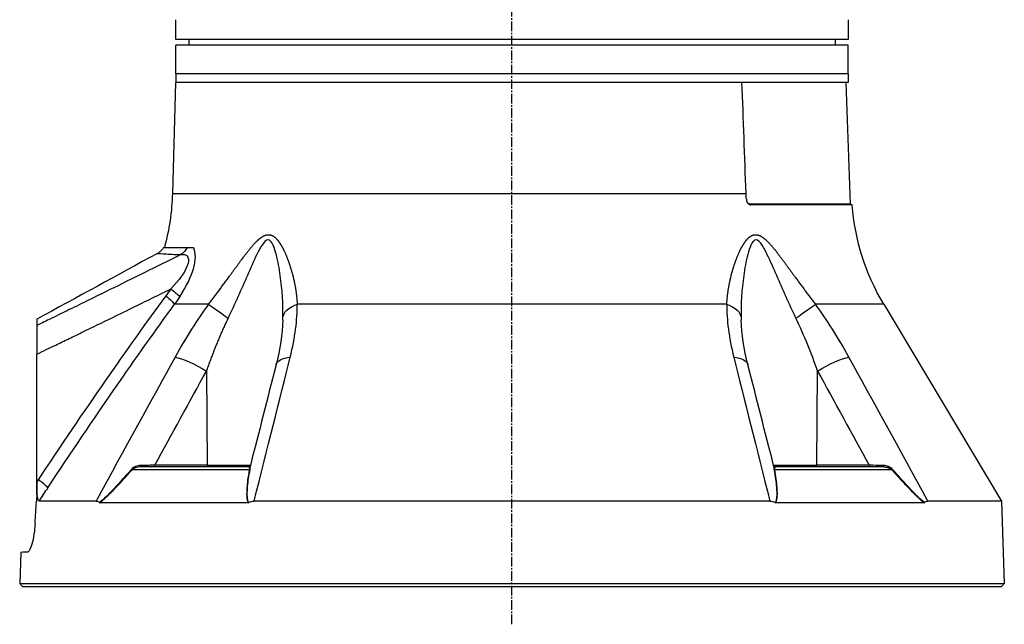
# Model space of a CAD drawing. Header units: millimetres. Extents: x 0 to 4378, y 0 to 2376.
# Tile 3 of 256: x 149 to 322, y 596 to 702. Entities that reach past the tile are written whole.
import ezdxf

# ---------------------------------------------------------------- set-up
doc = ezdxf.new("R2010")
doc.units = ezdxf.units.MM
doc.header["$LTSCALE"] = 0.2
doc.linetypes.add('CENTER2', pattern=[1.125, 0.75, -0.125, 0.125, -0.125])
doc.layers.add('02_Center Line', color=1, linetype='CENTER2')

# ---------------------------------------------------------------- blocks, each defined once
blk = doc.blocks.new('A$C51789057')
for p, q in [((-58.9978813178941, 99), (-58.9978813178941, 96)), ((58.99788131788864, 96), (58.99788131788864, 99)), ((-58.9978813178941, 96), (58.99788131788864, 96)), ((-56.69526961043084, 95.99999999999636), (-56.71272467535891, 94.99999999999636)), ((56.69526961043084, 96), (56.71272467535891, 95)), ((-59, 95), (59, 95)), ((-59, 89.99999999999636), (-59, 94.99999999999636)), ((59, 90), (59, 95)), ((-59, 90), (59, 90)), ((-59, 89.99999999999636), (-59, 88.5)), ((-59, 89.99999999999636), (59, 89.99999999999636)), ((59, 90), (59, 88.5)), ((-58.62222269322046, 88.49999999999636), (-59.36627882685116, 67.19302010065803)), ((-59, 88.5), (-40.36738951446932, 88.5)), ((-40.36738951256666, 88.5), (59.0916507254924, 88.5)), ((59.0916507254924, 88.5), (59.60191148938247, 69.01392758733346)), ((34.81907760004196, 69.01392758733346), (-41.08654323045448, 69.01392758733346)), ((59.60191148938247, 69.01392758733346), (34.81907760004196, 69.01392758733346)), ((-59.70549839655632, 67), (-41.89512942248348, 67)), ((-41.65980048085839, 67.19302010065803), (-59.36627882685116, 67.19302010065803)), ((57.02322137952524, 59.5), (55.92673911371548, 59.5)), ((61.15229047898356, 59.5), (57.02322137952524, 59.5)), ((-65.25560367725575, 49.53608112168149), (-85.9066057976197, 14.99258666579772)), ((-65.25560367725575, 49.53608112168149), (-53.26389373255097, 49.53608112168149)), ((-37.69948853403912, 49.53608112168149), (37.69948853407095, 49.53608112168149)), ((53.26389373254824, 49.53608112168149), (59.22319716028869, 49.53608112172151)), ((-58.5297007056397, 40.12261337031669), (-58.5296476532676, 40.12271548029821)), ((58.77755296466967, 40.18198255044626), (58.7774727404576, 40.18210167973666)), ((83.42887954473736, 18.35216030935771), (83.42893088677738, 40.77397349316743)), ((-53.48535664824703, 21.29312819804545), (-53.65089358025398, 37.81226609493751)), ((53.65089358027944, 37.81226609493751), (53.4853566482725, 21.29312819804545)), ((70.72883824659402, 33.28157056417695), (70.72883824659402, 33.27211003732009)), ((71.0288382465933, 32.84434505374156), (71.0288382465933, 32.83492523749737)), ((73.72883824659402, 28.88293441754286), (73.72883824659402, 28.87500121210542)), ((73.82883824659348, 28.73533918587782), (73.82883824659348, 28.72749287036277)), ((74.0288382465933, 28.43996850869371), (74.0288382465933, 28.43230250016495)), ((74.32644903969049, 28.0000000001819), (74.32145529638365, 28.0000000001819)), ((-65.21265226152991, 21), (-46.21265962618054, 21)), ((-62.6862678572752, 21.29214691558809), (-53.4853642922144, 21.29410963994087)), ((-45.90464387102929, 21.29214691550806), (-53.48534690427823, 21.29214691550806)), ((53.48534690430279, 21.29214691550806), (45.90464387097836, 21.29214691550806)), ((46.21265962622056, 21), (65.2126522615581, 21)), ((53.48536429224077, 21.29410963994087), (62.68626785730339, 21.29214691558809)), ((-66.68335319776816, 20.46418141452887), (-46.11543369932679, 20.46418141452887)), ((46.1154336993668, 20.46418141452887), (66.68335319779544, 20.46418141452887)), ((80.82883824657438, 18.26935042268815), (80.82883824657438, 18.26957498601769)), ((81.22883824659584, 17.66451155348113), (81.22883824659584, 17.66458568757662)), ((81.47883824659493, 17.32792990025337), (81.47883824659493, 17.32799389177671)), ((81.47883824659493, 17.28461005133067), (81.47883824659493, 17.28475604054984)), ((83.14998852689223, 18.76201752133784), (83.35489165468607, 18.45290484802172)), ((83.42887409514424, 16.09905492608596), (83.35961085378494, 18.30291883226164)), ((83.42887409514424, 16.09905492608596), (83.42887954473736, 18.35216030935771)), ((-71.22787999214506, 15.682548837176), (-71.22769782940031, 15.68289944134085)), ((82.99481480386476, 14.99650004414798), (81.73949372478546, 16.89132182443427)), ((83.42887463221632, 16.27118341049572), (83.46932631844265, 14.9841596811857)), ((-85.90660579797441, 14.99258666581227), (-86.41270871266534, 0.4996954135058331)), ((-85.9066057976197, 14.99258666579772), (-73.01517164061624, 14.99258666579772)), ((-72.35160561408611, 14.69478612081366), (-46.33548263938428, 14.69478612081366)), ((-45.2628946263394, 14.99258666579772), (45.26289462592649, 14.99258666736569)), ((46.33548263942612, 14.69478612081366), (72.35160561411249, 14.69478612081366)), ((73.01517167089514, 14.99258666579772), (82.99519300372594, 14.99258666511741)), ((83.47016230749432, 14.88228261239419), (83.46353557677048, 14.98373622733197)), ((86.221094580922, 5.986806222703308), (86.41270871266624, 0.4996954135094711)), ((86.41270871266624, 0.4996954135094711), (-86.41270871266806, 0.4996954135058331)), ((-86.41270871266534, 0.4996954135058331), (-85.93015846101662, -3.637978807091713e-12)), ((85.93015846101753, 0), (-85.93015846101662, -3.637978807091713e-12)), ((86.41270871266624, 0.4996954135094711), (85.93015846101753, 0))]:
    blk.add_line(p, q)
for centre, radius, start, end in [((99.5882044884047, 70.06100551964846), 40.00000000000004, 181.4999999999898, 195.3090343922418), ((-99.58820448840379, 70.06100551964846), 40.00000000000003, 329.1279166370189, 355.6111418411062), ((-59.56615699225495, 67.20000000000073), 0.2000000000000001, 270.0000000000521, 357.999999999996), ((-52.23737825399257, 55.72122140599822), 5.000000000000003, 18.74316511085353, 18.76762133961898)]:
    blk.add_arc(centre, radius, start, end)
for centre, major_axis, ratio, start_param, end_param in [((-68.36710382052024, 70.05092552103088), (1.432827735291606, 40.01783420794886), 0.6817646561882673, 4.684882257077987, 4.710885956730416), ((-41.80006334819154, 67.20000000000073), (-6.669469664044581e-15, -0.2000000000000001), 0.7017418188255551, 0.5217441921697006, 1.535889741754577), ((-45.36529501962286, 55.72122140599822), (-7.408136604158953e-14, 5.000000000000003), 0.8684450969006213, 6.13840516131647, 6.138502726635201), ((59.52340639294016, 60.85018029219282), (-0.03806951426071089, 2.999758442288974), 0.9340632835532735, 2.025780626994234, 2.597153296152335), ((60.68663713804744, 52.30560269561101), (-2.480235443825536, -1.687729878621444), 0.1308235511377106, 4.948035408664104, 5.895303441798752), ((98.75264978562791, 66.20846790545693), (45.75208855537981, -9.383181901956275), 0.7959866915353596, 3.813983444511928, 3.853066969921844), ((61.56010725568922, 51.07545045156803), (-2.411352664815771, -1.784762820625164), 0.1400622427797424, 4.942659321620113, 5.910605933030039), ((-49.76096085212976, 46.97046557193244), (-4.053536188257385, 2.927258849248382), 0.01176237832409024, 4.740823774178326, 5.76431397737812), ((-35.22015836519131, 46.97046557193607), (-4.999473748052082, 0.07254131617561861), 0.5854112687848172, 5.239754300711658, 6.263244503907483), ((35.22015836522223, 46.97046557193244), (4.999473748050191, 0.07254131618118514), 0.5854112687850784, 0.01994080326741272, 1.043431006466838), ((49.76096085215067, 46.97046557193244), (4.053536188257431, 2.927258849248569), 0.01176237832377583, 0.5188713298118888, 1.542361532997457), ((58.24738666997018, 106.6960910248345), (169.1336206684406, -92.68933907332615), 0.2220571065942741, 4.975886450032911, 4.981824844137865), ((-55.563654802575, 37.68138112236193), (-4.385304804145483, 2.401897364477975), 0.2184332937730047, 4.383547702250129, 5.77849216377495), ((-36.56814741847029, 37.68138112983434), (-4.844711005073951, 1.236440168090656), 0.4687791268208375, 5.336155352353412, 6.283200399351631), ((36.56814741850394, 37.68138112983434), (4.844711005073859, 1.236440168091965), 0.4687791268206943, 6.283170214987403, 7.230215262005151), ((55.56365506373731, 37.68138154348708), (-4.385303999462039, -2.401896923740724), 0.218433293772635, 3.646285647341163, 5.04123041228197), ((-36.56814741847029, 37.68138112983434), (-4.844711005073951, 1.236440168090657), 0.4687791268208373, 1.509217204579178e-05, 0.000886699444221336), ((36.56814741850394, 37.68138112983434), (4.844711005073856, 1.236440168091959), 0.4687791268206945, 6.282298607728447, 6.283170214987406), ((-67.61278340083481, 21.52021608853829), (14.7072059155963, 0.2925131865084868), 0.02351572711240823, 4.875773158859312, 5.053497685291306), ((-65.2126522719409, 21.29999306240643), (-3.072389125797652e-11, -0.2999930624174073), 0.003767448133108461, 4.959708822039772, 6.283176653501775), ((-62.57150254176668, 21.30000000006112), (4.281219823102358e-12, -0.3000000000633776), 0.3826834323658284, 4.738570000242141, 6.283185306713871), ((-53.37058112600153, 21.29999999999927), (3.357299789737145e-16, -0.3000000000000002), 0.3826834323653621, 4.735296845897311, 6.283185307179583), ((-46.21265962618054, 21.29999999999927), (-0.07344946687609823, -0.2908695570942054), 0.9999937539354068, 0.2473443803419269, 1.570796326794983), ((46.21265962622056, 21.29999999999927), (-1.756372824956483e-14, -0.2999999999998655), 0.999992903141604, 4.959733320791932, 6.283185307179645), ((53.3705811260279, 21.29999999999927), (1.01237377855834e-16, -0.3000000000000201), 0.3826834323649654, 0, 1.547888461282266), ((62.57150254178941, 21.30000000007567), (2.391165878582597e-13, -0.3000000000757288), 0.3826834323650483, 0, 1.544615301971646), ((65.21265227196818, 21.29999306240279), (3.08883057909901e-11, -0.2999930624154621), 0.003767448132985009, 8.65367947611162e-06, 1.323476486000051), ((-66.87237018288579, 20.65701769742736), (-0.2236197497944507, 0.1999855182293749), 0.1344646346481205, 1.94872923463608, 2.686312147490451), ((-46.24614998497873, 20.65701769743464), (0.2951491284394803, -0.05373073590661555), 0.6605644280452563, 5.287347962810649, 6.024930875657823), ((46.24614998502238, 20.65701769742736), (-0.295149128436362, -0.0537307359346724), 0.6605644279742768, 0.2582544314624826, 0.9958373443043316), ((66.87237018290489, 20.65701769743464), (-0.2236197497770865, -0.1999855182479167), 0.1344646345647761, 0.4552805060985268, 1.192863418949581), ((70.32023226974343, 35.69275240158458), (166.0234753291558, -250.6170606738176), 0.002880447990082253, 4.783917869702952, 4.785571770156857), ((80.91902415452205, 25.69485954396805), (-1.77405486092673, 11.65337647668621), 0.1452992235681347, 4.003320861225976, 4.019878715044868), ((84.22234143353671, 18.43069115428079), (2.500948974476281, 1.656880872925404), 0.1278304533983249, 1.807960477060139, 1.837343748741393), ((-1075.350872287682, -700.4975617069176), (1234.455022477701, -656.3476469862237), 0.9653511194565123, 1.057223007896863, 1.058864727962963), ((1.662825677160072, -89.56889201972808), (11.91721721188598, -378.2196698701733), 0.2321113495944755, 1.843580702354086, 1.843591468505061), ((4.550487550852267, 149.4239640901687), (-79.84917252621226, 134.1595571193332), 0.1101017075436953, 3.086416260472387, 3.086718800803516)]:
    blk.add_ellipse(centre, major_axis=major_axis, ratio=ratio, start_param=start_param, end_param=end_param)
for points, knots in [([(-58.99999999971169, 99.49999999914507), (-58.9999998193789, 99.49999947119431), (-58.99991584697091, 99.49031855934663), (-58.99976788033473, 99.47181557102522), (-58.99961975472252, 99.45329270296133), (-58.99940458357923, 99.42539766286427), (-58.9991732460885, 99.39044042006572), (-58.99894190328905, 99.35548237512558), (-58.99868984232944, 99.31249762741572), (-58.99847666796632, 99.26504554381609), (-58.99826349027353, 99.21759271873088), (-58.99808500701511, 99.1643679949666), (-58.99798309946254, 99.1095893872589), (-58.99791660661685, 99.07384733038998), (-58.9978813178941, 99.03681389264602), (-58.9978813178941, 99)], [0.5001154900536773, 0.5001154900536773, 0.5001154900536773, 0.5001154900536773, 0.607467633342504, 0.607467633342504, 0.607467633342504, 0.714935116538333, 0.714935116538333, 0.714935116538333, 0.82240506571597, 0.82240506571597, 0.82240506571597, 0.929876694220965, 0.929876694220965, 0.929876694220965, 1, 1, 1, 1]), ([(58.99788131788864, 99), (58.99788131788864, 99.05596077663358), (58.99796531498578, 99.11269328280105), (58.99811344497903, 99.1654994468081), (58.9982615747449, 99.21830553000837), (58.99847675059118, 99.2686417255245), (58.99870808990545, 99.31234000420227), (58.99893943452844, 99.35603928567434), (58.9991914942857, 99.39430562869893), (58.99940466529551, 99.42397035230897), (58.9996178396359, 99.45363553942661), (58.999796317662, 99.47553683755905), (58.99989822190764, 99.48784235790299), (58.99996471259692, 99.49587148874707), (58.99999999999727, 99.49998670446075), (58.99999999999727, 99.49999996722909), (58.99999999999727, 99.49999998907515), (58.99999999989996, 99.4999999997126), (58.99999999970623, 99.49999999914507)], [0, 0, 0, 0, 0.107467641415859, 0.107467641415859, 0.107467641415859, 0.21493511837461, 0.21493511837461, 0.21493511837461, 0.322405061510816, 0.322405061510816, 0.322405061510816, 0.42987668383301, 0.42987668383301, 0.42987668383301, 0.499999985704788, 0.499999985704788, 0.499999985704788, 0.5001154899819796, 0.5001154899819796, 0.5001154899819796, 0.5001154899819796]), ([(-41.1340869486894, 67.9738230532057), (-41.14108397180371, 67.84570285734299), (-41.16627396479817, 67.71937261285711), (-41.25129990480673, 67.48054995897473), (-41.31130787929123, 67.37094407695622), (-41.45029585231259, 67.19650139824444), (-41.52575273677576, 67.12976628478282), (-41.67208069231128, 67.04409183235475), (-41.74017987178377, 67.01882177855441), (-41.83773655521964, 67.00241758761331), (-41.86651419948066, 66.99999988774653), (-41.89512942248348, 67)], [0.03964738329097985, 0.03964738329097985, 0.03964738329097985, 0.03964738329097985, 0.0781729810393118, 0.0781729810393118, 0.1178623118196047, 0.1178623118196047, 0.1537190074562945, 0.1537190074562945, 0.1825701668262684, 0.1825701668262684, 0.1946468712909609, 0.1946468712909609, 0.1946468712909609, 0.1946468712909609]), ([(-49.84178917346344, 47.10135030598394), (-48.65721498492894, 49.57898896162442), (-47.54835883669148, 52.0938693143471), (-45.91695283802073, 55.82628754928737), (-45.38127296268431, 57.06824092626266), (-44.52221485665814, 58.83909390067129), (-44.22443260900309, 59.42105135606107), (-43.57640142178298, 60.41320603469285), (-43.20618609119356, 60.84085682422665), (-42.46854294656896, 60.85548204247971), (-42.16849955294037, 60.43496582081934), (-41.71086886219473, 59.4585723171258), (-41.53420056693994, 58.88973995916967), (-41.06570662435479, 57.11547964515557), (-40.8474510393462, 55.86755224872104), (-40.3277827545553, 52.11809018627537), (-40.17193211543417, 49.58603525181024), (-40.21779140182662, 47.10135030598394)], [0, 0, 0, 0, 0.250000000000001, 0.250000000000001, 0.375000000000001, 0.375000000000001, 0.437500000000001, 0.437500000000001, 0.500000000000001, 0.500000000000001, 0.562500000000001, 0.562500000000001, 0.625, 0.625, 0.750000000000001, 0.750000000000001, 1, 1, 1, 1]), ([(40.21779140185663, 47.10135030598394), (40.17206216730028, 49.57898896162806), (40.3264571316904, 52.0938693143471), (40.84073780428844, 55.82628754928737), (41.05679069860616, 57.06824092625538), (41.51915879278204, 58.83909390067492), (41.69741498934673, 59.42105135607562), (42.15441046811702, 60.41320603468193), (42.45009118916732, 60.84085682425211), (43.18516658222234, 60.8554820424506), (43.55839742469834, 60.43496582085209), (44.20349555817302, 59.45857231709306), (44.49641645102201, 58.88973995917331), (45.36066876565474, 57.11547964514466), (45.89887805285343, 55.8675522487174), (47.53784725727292, 52.11809018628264), (48.65384611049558, 49.5860352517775), (49.841789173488, 47.10135030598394)], [0, 0, 0, 0, 0.25, 0.25, 0.375, 0.375, 0.4375, 0.4375, 0.5, 0.5, 0.5625, 0.5625, 0.624999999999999, 0.624999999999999, 0.749999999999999, 0.749999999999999, 1, 1, 1, 1]), ([(58.30714185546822, 50.86597543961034), (57.07439033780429, 52.73440923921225), (56.31627285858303, 54.38834393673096), (55.82079698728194, 56.09867738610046), (55.74432623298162, 56.42313836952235), (55.6331870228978, 57.03551572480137), (55.58110359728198, 57.48206296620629), (55.565886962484, 58.54331409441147), (55.69901037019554, 59.13820033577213), (55.90242491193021, 59.50038542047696)], [0, 0, 0, 0, 0.500000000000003, 0.500000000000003, 0.625000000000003, 0.625000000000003, 0.750000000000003, 0.750000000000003, 1, 1, 1, 1]), ([(61.15229042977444, 59.5), (61.32521765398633, 59.22589756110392), (61.54596140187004, 58.97703117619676), (61.93705535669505, 58.65918180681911), (62.08749084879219, 58.55793559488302), (62.24514397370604, 58.47133172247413)], [0, 0, 0, 0, 0.09722787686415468, 0.09722787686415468, 0.1511906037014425, 0.1511906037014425, 0.1511906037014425, 0.1511906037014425]), ([(58.10472569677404, 58.26571478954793), (57.9798192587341, 58.2901091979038), (57.86517972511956, 58.3018376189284), (57.65820162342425, 58.30491157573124), (57.59058088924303, 58.301332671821), (57.27600137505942, 58.23689834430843), (57.12659246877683, 58.15575161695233), (56.84951246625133, 57.80342198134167), (56.78167470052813, 57.5538421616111), (56.79417299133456, 57.09152009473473), (56.81742807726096, 56.92277821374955), (56.88223459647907, 56.650425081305), (56.90882508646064, 56.55643208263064), (56.97220394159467, 56.36244968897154), (57.02567830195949, 56.2216211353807), (57.45597740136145, 55.16844764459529), (58.3822974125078, 53.8174557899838), (59.8928800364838, 52.22707185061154)], [0, 0, 0, 0, 0.0624999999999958, 0.0624999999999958, 0.124999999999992, 0.124999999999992, 0.249999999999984, 0.249999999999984, 0.374999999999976, 0.374999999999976, 0.437499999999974, 0.437499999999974, 0.468749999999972, 0.468749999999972, 0.499999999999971, 0.499999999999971, 1, 1, 1, 1]), ([(58.10472569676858, 58.26571478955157), (62.40498413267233, 56.13283995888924), (66.59834659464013, 54.06057669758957), (70.68311162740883, 52.05000818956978), (73.06236855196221, 50.87891046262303), (75.40478489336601, 49.7287435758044), (77.71001831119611, 48.59971959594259), (78.73617733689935, 48.09714222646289), (79.75496819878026, 47.59875376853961), (80.76636126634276, 47.10457249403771), (80.91984649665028, 47.029577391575), (81.07317028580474, 46.95462506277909), (81.2263419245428, 46.87963488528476), (81.62809018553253, 46.68294590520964), (82.02851364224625, 46.48820591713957), (82.42782516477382, 46.29331563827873)], [0, 0, 0, 0, 0.5039546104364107, 0.5039546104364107, 0.5039546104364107, 0.7974935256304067, 0.7974935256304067, 0.7974935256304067, 0.9281603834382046, 0.9281603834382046, 0.9281603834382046, 0.9479898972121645, 0.9479898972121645, 0.9479898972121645, 1, 1, 1, 1]), ([(62.24514397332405, 58.47133172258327), (62.24426314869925, 58.47181501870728), (61.89677616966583, 58.4485269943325), (61.21213423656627, 58.40880540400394), (60.87763127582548, 58.38939819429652), (60.46421544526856, 58.36499954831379), (59.96754446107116, 58.3376681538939), (59.95625959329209, 58.33704715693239), (59.94492971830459, 58.33642466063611), (59.93355498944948, 58.33580074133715), (59.55226635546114, 58.31488654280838), (59.11543962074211, 58.28765212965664), (58.62933873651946, 58.27683426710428)], [0.5000316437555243, 0.5000316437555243, 0.5000316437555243, 0.5000316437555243, 0.7671377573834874, 0.7671377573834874, 0.7671377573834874, 0.8976406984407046, 0.8976406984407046, 0.8976406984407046, 0.9006058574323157, 0.9006058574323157, 0.9006058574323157, 1, 1, 1, 1]), ([(83.42889715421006, 40.77397225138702), (82.3116441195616, 41.3124574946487), (81.19410259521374, 41.85027716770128), (80.07700785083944, 42.38911604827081), (79.69816109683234, 42.57185557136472), (79.31936022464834, 42.75469749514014), (78.94060555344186, 42.93764105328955), (78.14692762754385, 43.32099807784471), (77.35344438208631, 43.70479092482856), (76.5601456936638, 44.08899539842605), (75.95572867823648, 44.38172211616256), (75.35141879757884, 44.67468778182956), (74.74721249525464, 44.96788342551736), (73.00848410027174, 45.81161443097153), (71.27060736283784, 46.65724520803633), (69.53349871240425, 47.504573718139), (68.87620061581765, 47.82519120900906), (68.219011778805, 48.1460505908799), (67.56192893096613, 48.46714410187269), (65.16827737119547, 49.63683828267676), (62.77602172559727, 50.80962300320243), (60.38498407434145, 51.9850799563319), (60.2209514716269, 52.06571995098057), (60.05692451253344, 52.14637260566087), (59.89294017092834, 52.2270422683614)], [0, 0, 0, 0, 0.1421652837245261, 0.1421652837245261, 0.1421652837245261, 0.190378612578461, 0.190378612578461, 0.190378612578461, 0.2914093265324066, 0.2914093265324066, 0.2914093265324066, 0.368384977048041, 0.368384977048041, 0.368384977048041, 0.5898983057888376, 0.5898983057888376, 0.5898983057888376, 0.673715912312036, 0.673715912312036, 0.673715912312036, 0.979050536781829, 0.979050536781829, 0.979050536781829, 0.9999974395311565, 0.9999974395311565, 0.9999974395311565, 0.9999974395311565]), ([(83.42889948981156, 46.90031270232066), (83.42889951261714, 46.90031268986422), (83.42889953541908, 46.90031165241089), (83.42889955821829, 46.9003095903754), (83.4289026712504, 46.90002804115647), (83.42890574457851, 46.88063340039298), (83.42890877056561, 46.84328919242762), (83.42891181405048, 46.80572905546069), (83.42891480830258, 46.75001255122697), (83.4289177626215, 46.67749663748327), (83.42891779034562, 46.67681612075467), (83.42891781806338, 46.67613412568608), (83.42891784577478, 46.67545065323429), (83.42892076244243, 46.60351259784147), (83.42892361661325, 46.5063667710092), (83.42892648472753, 46.41498937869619), (83.42892654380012, 46.41310733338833), (83.4289266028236, 46.41122817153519), (83.42892666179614, 46.40935213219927), (83.42892949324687, 46.31927699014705), (83.42893228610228, 46.20948323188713), (83.42893436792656, 45.82102949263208)], [0.4990871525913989, 0.4990871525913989, 0.4990871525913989, 0.4990871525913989, 0.5, 0.5, 0.5, 0.6246396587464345, 0.6246396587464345, 0.6246396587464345, 0.75, 0.75, 0.75, 0.7511764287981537, 0.7511764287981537, 0.7511764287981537, 0.875, 0.875, 0.875, 0.877550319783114, 0.877550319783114, 0.877550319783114, 1, 1, 1, 1]), ([(83.42893436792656, 45.82102949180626), (83.4289352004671, 45.66559109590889), (83.42893575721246, 45.41733119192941), (83.42893631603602, 44.77031784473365), (83.42893629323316, 44.36192014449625), (83.42893560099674, 43.44018444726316), (83.42893495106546, 42.93084888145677), (83.42893322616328, 41.87742706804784), (83.4289321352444, 41.32297162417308), (83.42889715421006, 40.77397225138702)], [-0.6621411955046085, -0.6621411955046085, -0.6621411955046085, -0.6621411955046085, -0.500004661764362, -0.500004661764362, -0.330185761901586, -0.330185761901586, -0.1648010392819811, -0.1648010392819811, -7.303728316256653e-06, -7.303728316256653e-06, -7.303728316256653e-06, -7.303728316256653e-06]), ([(-66.81484775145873, 20.55527606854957), (-66.63378892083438, 20.76284622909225), (-66.35142247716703, 20.944578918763), (-66.07823244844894, 21.05230878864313), (-65.80504241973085, 21.16003865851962), (-65.51595243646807, 21.21936784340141), (-65.21374811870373, 21.22655100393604)], [0, 0, 0, 0, 0.5, 0.5, 0.5, 1, 1, 1, 1]), ([(-65.21265228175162, 21), (-65.22473189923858, 21), (-65.47494140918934, 20.99241500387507), (-65.63921300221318, 20.96549974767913), (-65.72134879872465, 20.95204211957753), (-65.7935190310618, 20.93614381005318), (-65.8559054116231, 20.92010515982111), (-65.91829179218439, 20.90406650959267), (-65.93967929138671, 20.89842185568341), (-66.01414535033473, 20.87331246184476), (-66.31200958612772, 20.7728748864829), (-66.53498361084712, 20.62295855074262), (-66.68335319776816, 20.46418141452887)], [0, 0, 0, 0, 0.250000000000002, 0.250000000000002, 0.250000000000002, 0.375000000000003, 0.375000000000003, 0.375000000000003, 0.500000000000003, 0.500000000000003, 0.500000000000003, 1, 1, 1, 1]), ([(-45.92195585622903, 21.22607290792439), (-45.92438150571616, 21.21761513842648), (-45.91611459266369, 21.17332114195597), (-45.91727051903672, 21.0534966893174), (-45.91845029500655, 20.93119996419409), (-45.93094864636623, 20.76373177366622), (-45.96985338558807, 20.55527606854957)], [0.01010768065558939, 0.01010768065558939, 0.01010768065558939, 0.01010768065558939, 0.5, 0.5, 0.5, 1, 1, 1, 1]), ([(45.96985338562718, 20.55527606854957), (45.93111392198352, 20.76284622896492), (45.9185848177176, 20.94457891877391), (45.91747518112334, 21.05230878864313), (45.91638779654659, 21.15787830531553), (45.92441206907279, 21.21696887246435), (45.92195599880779, 21.22605598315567)], [0, 0, 0, 0, 0.5, 0.5, 0.5, 0.9899732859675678, 0.9899732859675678, 0.9899732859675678, 0.9899732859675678]), ([(46.21265962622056, 21), (46.21163934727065, 21), (46.18730065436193, 20.99241500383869), (46.16970848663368, 20.96549974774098), (46.16091240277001, 20.95204211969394), (46.15302286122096, 20.93614381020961), (46.14626920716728, 20.92010515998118), (46.13951555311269, 20.9040665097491), (46.13688644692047, 20.89842185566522), (46.12978470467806, 20.87331246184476), (46.10137773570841, 20.77287488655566), (46.09574509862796, 20.62295855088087), (46.1154336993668, 20.46418141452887)], [0, 0, 0, 0, 0.250000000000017, 0.250000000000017, 0.250000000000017, 0.375000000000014, 0.375000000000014, 0.375000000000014, 0.500000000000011, 0.500000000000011, 0.500000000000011, 1, 1, 1, 1]), ([(62.68626823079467, 21.29214691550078), (62.80536151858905, 21.28878362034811), (62.96461826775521, 21.28388317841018), (63.37402608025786, 21.27254198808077), (63.65932846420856, 21.26535034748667), (64.45847859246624, 21.24449980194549), (64.89771297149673, 21.234067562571), (65.21374811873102, 21.22655100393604)], [0, 0, 0, 0, 0.249999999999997, 0.249999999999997, 0.499999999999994, 0.499999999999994, 0.9999999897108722, 0.9999999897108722, 0.9999999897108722, 0.9999999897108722]), ([(65.21374811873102, 21.22655100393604), (65.51414538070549, 21.21941077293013), (65.76293809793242, 21.17579341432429), (66.07475576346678, 21.05349668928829), (66.38657342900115, 20.93119996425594), (66.63301649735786, 20.76373177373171), (66.81484775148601, 20.55527606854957)], [0, 0, 0, 0, 0.5, 0.5, 0.5, 1, 1, 1, 1]), ([(-72.4016308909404, 14.71445221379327), (-72.01836204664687, 15.03389732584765), (-71.60293179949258, 15.40661875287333), (-71.16329392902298, 15.83592443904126), (-71.08729400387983, 15.91013824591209), (-71.01682416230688, 15.98002058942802), (-70.94867005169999, 16.04830002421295), (-70.81969812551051, 16.17750910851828), (-70.69904108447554, 16.30134020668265), (-70.56551632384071, 16.43965089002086), (-70.36143154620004, 16.65105067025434), (-70.13817698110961, 16.88647978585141), (-69.8943623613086, 17.14458550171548), (-69.77535472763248, 17.27056872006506), (-69.65592218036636, 17.39791812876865), (-69.53599284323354, 17.52655594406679), (-68.67311041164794, 18.45209521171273), (-67.77910578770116, 19.44982364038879), (-66.81484775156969, 20.55527606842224)], [2.455419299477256e-10, 2.455419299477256e-10, 2.455419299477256e-10, 2.455419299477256e-10, 0.250000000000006, 0.250000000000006, 0.250000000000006, 0.2932173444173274, 0.2932173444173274, 0.2932173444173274, 0.375000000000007, 0.375000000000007, 0.375000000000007, 0.500000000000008, 0.500000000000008, 0.500000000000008, 0.5610133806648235, 0.5610133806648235, 0.5610133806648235, 1, 1, 1, 1]), ([(-66.68335319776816, 20.46418141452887), (-67.25591777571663, 19.8235379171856), (-67.80581052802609, 19.21942974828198), (-68.33247828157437, 18.65178307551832), (-68.59581215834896, 18.36795973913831), (-68.85334139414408, 18.09325347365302), (-69.1050165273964, 17.82767519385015), (-69.22345620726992, 17.70269261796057), (-69.34060974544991, 17.57972238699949), (-69.4564437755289, 17.45879453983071), (-69.46367891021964, 17.45124123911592), (-69.47090926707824, 17.44369553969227), (-69.47813482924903, 17.43615748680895), (-69.60104116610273, 17.30793570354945), (-69.70052108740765, 17.20463024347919), (-69.84244160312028, 17.05834657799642), (-70.2484221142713, 16.63988475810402), (-70.59336583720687, 16.29377238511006), (-70.90168544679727, 15.99477392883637), (-71.0244887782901, 15.87568320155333), (-71.14146344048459, 15.76369029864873), (-71.25437717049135, 15.65758140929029), (-71.45257903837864, 15.47132434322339), (-71.60226722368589, 15.33400736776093), (-71.78100459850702, 15.17646201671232), (-71.95974175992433, 15.0189168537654), (-72.14996215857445, 14.85835618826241), (-72.3516062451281, 14.69478796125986)], [0, 0, 0, 0, 0.250000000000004, 0.250000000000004, 0.250000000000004, 0.375000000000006, 0.375000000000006, 0.375000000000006, 0.433825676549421, 0.433825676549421, 0.433825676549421, 0.437500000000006, 0.437500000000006, 0.437500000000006, 0.500000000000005, 0.500000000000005, 0.500000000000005, 0.6787886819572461, 0.6787886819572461, 0.6787886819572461, 0.750000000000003, 0.750000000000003, 0.750000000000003, 0.875000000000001, 0.875000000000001, 0.875000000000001, 0.9999998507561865, 0.9999998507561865, 0.9999998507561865, 0.9999998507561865]), ([(-46.33548351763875, 14.6947879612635), (-46.39818717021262, 14.86461316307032), (-46.44851298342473, 15.0475766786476), (-46.48647937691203, 15.2437273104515), (-46.50546259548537, 15.34180273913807), (-46.52135777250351, 15.44317851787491), (-46.53415588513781, 15.54783719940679), (-46.54695399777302, 15.6524958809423), (-46.55815844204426, 15.78809136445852), (-46.56314900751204, 15.87163857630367), (-46.56550545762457, 15.91108798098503), (-46.56749180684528, 15.95194654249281), (-46.56916012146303, 15.99418742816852), (-46.57455822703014, 16.13086474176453), (-46.57575348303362, 16.28249907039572), (-46.57320040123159, 16.44884986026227), (-46.5698582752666, 16.66661228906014), (-46.55804344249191, 16.93654668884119), (-46.54250702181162, 17.17831982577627), (-46.53657085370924, 17.27069670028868), (-46.52986018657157, 17.36425685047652), (-46.52244991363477, 17.45893192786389), (-46.45228211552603, 18.35540926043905), (-46.31780640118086, 19.35759727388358), (-46.11543369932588, 20.46418141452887)], [1.437453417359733e-07, 1.437453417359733e-07, 1.437453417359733e-07, 1.437453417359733e-07, 0.125000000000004, 0.125000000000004, 0.125000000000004, 0.187500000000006, 0.187500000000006, 0.187500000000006, 0.250000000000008, 0.250000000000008, 0.250000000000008, 0.2795113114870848, 0.2795113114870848, 0.2795113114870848, 0.375000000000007, 0.375000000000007, 0.375000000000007, 0.500000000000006, 0.500000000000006, 0.500000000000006, 0.5477601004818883, 0.5477601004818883, 0.5477601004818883, 1, 1, 1, 1]), ([(-45.96985338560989, 20.55527606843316), (-46.08765805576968, 19.92406837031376), (-46.18629090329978, 19.32734993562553), (-46.26268082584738, 18.76592820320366), (-46.30087578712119, 18.48521733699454), (-46.33356372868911, 18.21335015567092), (-46.36072793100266, 17.95041353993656), (-46.37469360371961, 17.81523244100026), (-46.38832177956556, 17.67101114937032), (-46.40049637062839, 17.5279056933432), (-46.41200220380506, 17.39266110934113), (-46.42219660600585, 17.25830200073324), (-46.43063434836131, 17.13345874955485), (-46.45903700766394, 16.71321833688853), (-46.47170293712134, 16.38398541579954), (-46.46364276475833, 16.04769096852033), (-46.46184665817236, 15.97275204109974), (-46.45913408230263, 15.89734368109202), (-46.45494239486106, 15.82054907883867), (-46.43194045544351, 15.39913769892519), (-46.36621040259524, 15.03153837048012), (-46.25602205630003, 14.7144638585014)], [0, 0, 0, 0, 0.249999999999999, 0.249999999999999, 0.249999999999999, 0.374999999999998, 0.374999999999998, 0.374999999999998, 0.4392650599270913, 0.4392650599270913, 0.4392650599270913, 0.499999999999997, 0.499999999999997, 0.499999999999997, 0.7044425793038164, 0.7044425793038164, 0.7044425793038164, 0.749999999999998, 0.749999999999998, 0.749999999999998, 0.9999969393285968, 0.9999969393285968, 0.9999969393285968, 0.9999969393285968]), ([(46.25602205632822, 14.71446385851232), (46.3670328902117, 15.03390638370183), (46.43287052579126, 15.40662396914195), (46.45518820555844, 15.83592443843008), (46.45904629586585, 15.91013824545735), (46.46135443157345, 15.98002058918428), (46.4628575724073, 16.04830002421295), (46.46570205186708, 16.17750910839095), (46.46510322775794, 16.30134020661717), (46.46227062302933, 16.43965088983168), (46.4579411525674, 16.65105067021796), (46.44734051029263, 16.88647978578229), (46.43063487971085, 17.14458550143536), (46.42248074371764, 17.27056871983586), (46.41280494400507, 17.39791812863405), (46.40183668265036, 17.52655594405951), (46.32292087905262, 18.45209521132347), (46.17616813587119, 19.44982364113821), (45.96985338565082, 20.55527606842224)], [3.037985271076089e-06, 3.037985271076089e-06, 3.037985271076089e-06, 3.037985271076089e-06, 0.249999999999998, 0.249999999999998, 0.249999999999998, 0.2932173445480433, 0.2932173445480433, 0.2932173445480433, 0.374999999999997, 0.374999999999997, 0.374999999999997, 0.499999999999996, 0.499999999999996, 0.499999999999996, 0.5610133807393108, 0.5610133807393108, 0.5610133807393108, 1, 1, 1, 1]), ([(46.1154336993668, 20.46418141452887), (46.23259495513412, 19.82353769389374), (46.32705237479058, 19.21942938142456), (46.39930343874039, 18.6517826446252), (46.43542897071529, 18.3679592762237), (46.46600435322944, 18.09325299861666), (46.49110771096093, 17.8276747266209), (46.50292147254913, 17.70269230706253), (46.51352283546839, 17.57972223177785), (46.52292281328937, 17.45879453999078), (46.5235099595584, 17.45124109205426), (46.52409241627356, 17.44369524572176), (46.52467013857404, 17.43615704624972), (46.53449696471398, 17.30793527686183), (46.54166249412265, 17.20462982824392), (46.55008769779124, 17.05834619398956), (46.57418899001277, 16.63988454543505), (46.57952452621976, 16.29377229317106), (46.56727959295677, 15.9947739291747), (46.56240244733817, 15.8756831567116), (46.55534206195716, 15.76369021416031), (46.54520370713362, 15.6575812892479), (46.52740746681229, 15.4713242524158), (46.50849661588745, 15.3340073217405), (46.47545454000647, 15.17646198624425), (46.44241250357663, 15.01891683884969), (46.39587694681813, 14.85835618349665), (46.33548351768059, 14.6947879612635)], [0, 0, 0, 0, 0.250000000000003, 0.250000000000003, 0.250000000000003, 0.375000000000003, 0.375000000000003, 0.375000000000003, 0.4338256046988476, 0.4338256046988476, 0.4338256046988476, 0.437500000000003, 0.437500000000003, 0.437500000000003, 0.500000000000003, 0.500000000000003, 0.500000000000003, 0.6787886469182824, 0.6787886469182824, 0.6787886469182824, 0.750000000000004, 0.750000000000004, 0.750000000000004, 0.875000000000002, 0.875000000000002, 0.875000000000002, 0.9999998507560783, 0.9999998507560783, 0.9999998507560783, 0.9999998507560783]), ([(72.35160624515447, 14.6947879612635), (72.14224867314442, 14.86461316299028), (71.92717301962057, 15.04757667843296), (71.70656828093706, 15.2437273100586), (71.59626578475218, 15.34180273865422), (71.48458413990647, 15.44317851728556), (71.37152156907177, 15.54783719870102), (71.25845899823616, 15.65249588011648), (71.11526642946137, 15.78809136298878), (71.02817569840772, 15.87163857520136), (70.98705311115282, 15.91108798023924), (70.94472987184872, 15.95194654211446), (70.90120410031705, 15.99418742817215), (70.7603693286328, 16.13086474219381), (70.60700834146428, 16.28249907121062), (70.4412241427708, 16.4488498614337), (70.22420341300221, 16.66661229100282), (69.96003807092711, 16.93654669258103), (69.72647083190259, 17.17831982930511), (69.63722927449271, 17.27069670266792), (69.54727331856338, 17.36425685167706), (69.45662212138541, 17.45893192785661), (68.59824685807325, 18.35540926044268), (67.67234455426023, 19.3575972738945), (66.68335319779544, 20.46418141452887)], [1.43745142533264e-07, 1.43745142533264e-07, 1.43745142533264e-07, 1.43745142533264e-07, 0.125, 0.125, 0.125, 0.1875, 0.1875, 0.1875, 0.25, 0.25, 0.25, 0.2795113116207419, 0.2795113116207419, 0.2795113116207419, 0.375, 0.375, 0.375, 0.5, 0.5, 0.5, 0.547760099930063, 0.547760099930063, 0.547760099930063, 1, 1, 1, 1]), ([(66.81484775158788, 20.55527606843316), (67.36543423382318, 19.92406830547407), (67.89389006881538, 19.32734981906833), (68.40095011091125, 18.76592805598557), (68.65448013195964, 18.48521717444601), (68.90265294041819, 18.21334998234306), (69.14539227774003, 17.95041336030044), (69.27018949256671, 17.81523231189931), (69.40409780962, 17.67101108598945), (69.53749700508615, 17.52790569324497), (69.66356860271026, 17.39266105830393), (69.78930533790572, 17.25830189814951), (69.9063374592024, 17.13345860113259), (70.3002842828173, 16.71321824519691), (70.61139895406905, 16.38398536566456), (70.94811710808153, 16.04769096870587), (71.02315048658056, 15.97275201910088), (71.0994452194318, 15.89734363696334), (71.17826424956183, 15.82054901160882), (71.61078984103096, 15.39913249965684), (72.0212026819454, 15.03152935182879), (72.40163089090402, 14.71445221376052)], [0, 0, 0, 0, 0.25, 0.25, 0.25, 0.375, 0.375, 0.375, 0.4392650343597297, 0.4392650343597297, 0.4392650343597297, 0.5, 0.5, 0.5, 0.7044425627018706, 0.7044425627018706, 0.7044425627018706, 0.75, 0.75, 0.75, 0.9999999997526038, 0.9999999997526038, 0.9999999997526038, 0.9999999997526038]), ([(81.4660235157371, 17.30555111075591), (81.55913361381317, 17.47946423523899), (81.9365184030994, 17.84228031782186), (82.47976081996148, 18.26542841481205), (82.68970998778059, 18.42896422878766), (82.91902342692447, 18.59840033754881), (83.14998853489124, 18.76201752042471)], [0, 0, 0, 0, 0.7212539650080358, 0.7212539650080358, 0.7212539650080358, 1, 1, 1, 1]), ([(82.99481480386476, 14.99650004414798), (83.0334114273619, 14.99902532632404), (83.07255727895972, 15.02425734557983), (83.15073417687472, 15.13970801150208), (83.18813624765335, 15.24203322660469), (83.26362592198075, 15.54244880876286), (83.2946619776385, 15.76817941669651), (83.3403983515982, 16.26419663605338), (83.35460300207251, 16.53538241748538), (83.37654186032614, 17.2999897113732), (83.37248171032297, 17.81427147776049), (83.35926522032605, 18.30267249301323)], [1.055933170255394, 1.055933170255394, 1.055933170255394, 1.055933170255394, 1.099932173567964, 1.099932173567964, 1.15301570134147, 1.15301570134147, 1.23739034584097, 1.23739034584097, 1.321764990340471, 1.321764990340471, 1.465056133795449, 1.465056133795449, 1.465056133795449, 1.465056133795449]), ([(-72.4016308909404, 14.71445221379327), (-72.49682518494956, 14.80262277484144), (-72.59626724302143, 14.87243925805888), (-72.802813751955, 14.96783758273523), (-72.90850635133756, 14.99258699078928), (-73.0151716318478, 14.99258697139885)], [-0.1212578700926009, -0.1212578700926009, -0.1212578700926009, -0.1212578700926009, -0.06073354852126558, -0.06073354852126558, -1.218595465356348e-08, -1.218595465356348e-08, -1.218595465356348e-08, -1.218595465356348e-08]), ([(-72.35160552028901, 14.69478929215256), (-72.36070588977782, 14.69479823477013), (-72.36980315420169, 14.6962882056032), (-72.38662080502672, 14.70289961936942), (-72.39438149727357, 14.70768959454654), (-72.4016308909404, 14.71445221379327)], [-0.009677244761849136, -0.009677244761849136, -0.009677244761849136, -0.009677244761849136, -0.004619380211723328, -0.004619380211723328, -3.186487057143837e-06, -3.186487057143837e-06, -3.186487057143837e-06, -3.186487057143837e-06]), ([(-46.25601800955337, 14.71445221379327), (-46.26778532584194, 14.70769032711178), (-46.28023560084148, 14.70290065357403), (-46.30695818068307, 14.69628849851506), (-46.32127062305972, 14.69479823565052), (-46.33548258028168, 14.69478929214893)], [-0.009683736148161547, -0.009683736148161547, -0.009683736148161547, -0.009683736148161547, -0.005063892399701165, -0.005063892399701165, -9.827163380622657e-07, -9.827163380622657e-07, -9.827163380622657e-07, -9.827163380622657e-07]), ([(-45.26289462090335, 14.99258697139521), (-45.43456228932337, 14.99258699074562), (-45.60494176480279, 14.96795179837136), (-45.9392831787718, 14.87276167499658), (-46.10092094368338, 14.80282850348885), (-46.25601800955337, 14.71445221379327)], [-0.1213984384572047, -0.1213984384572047, -0.1213984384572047, -0.1213984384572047, -0.06074723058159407, -0.06074723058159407, -2.43663605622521e-05, -2.43663605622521e-05, -2.43663605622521e-05, -2.43663605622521e-05]), ([(46.25601800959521, 14.7144522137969), (46.101279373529, 14.80262277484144), (45.94002889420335, 14.87243925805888), (45.60572832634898, 14.96783758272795), (45.43496014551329, 14.99258699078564), (45.2628946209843, 14.99258697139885)], [-0.1212578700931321, -0.1212578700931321, -0.1212578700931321, -0.1212578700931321, -0.06073354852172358, -0.06073354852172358, -1.219072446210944e-08, -1.219072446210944e-08, -1.219072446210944e-08, -1.219072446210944e-08]), ([(46.33548258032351, 14.69478929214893), (46.32127201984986, 14.69479823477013), (46.30696099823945, 14.6962882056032), (46.28023828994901, 14.70289961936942), (46.26778659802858, 14.70768959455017), (46.25601800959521, 14.7144522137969)], [-0.009677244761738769, -0.009677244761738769, -0.009677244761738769, -0.009677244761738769, -0.004619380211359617, -0.004619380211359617, -3.186487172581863e-06, -3.186487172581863e-06, -3.186487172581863e-06, -3.186487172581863e-06]), ([(72.40163089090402, 14.71445221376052), (72.39438227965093, 14.70769032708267), (72.38662248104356, 14.70290065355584), (72.36980494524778, 14.69628849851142), (72.36070678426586, 14.69479823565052), (72.3516055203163, 14.69478929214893)], [-0.009683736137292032, -0.009683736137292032, -0.009683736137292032, -0.009683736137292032, -0.005063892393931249, -0.005063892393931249, -9.827162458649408e-07, -9.827162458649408e-07, -9.827162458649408e-07, -9.827162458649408e-07]), ([(73.0151716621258, 14.99258697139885), (72.90875300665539, 14.99258699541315), (72.80330061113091, 14.96795180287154), (72.59672711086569, 14.87276167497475), (72.49704565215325, 14.80282850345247), (72.40163089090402, 14.71445221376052)], [-0.1213984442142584, -0.1213984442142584, -0.1213984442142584, -0.1213984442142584, -0.06074723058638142, -0.06074723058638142, -2.43663601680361e-05, -2.43663601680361e-05, -2.43663601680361e-05, -2.43663601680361e-05]), ([(83.70249191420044, 11.14143712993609), (83.7320149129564, 10.64082594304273), (83.77778554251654, 10.14889724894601), (83.9231964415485, 9.002407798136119), (84.03744809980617, 8.38128151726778), (84.31159741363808, 7.252236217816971), (84.46757325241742, 6.808089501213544), (84.84771839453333, 6.027604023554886), (85.00985825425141, 6.029114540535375), (85.21775065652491, 6.021853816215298), (85.35369229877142, 6.017105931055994), (85.75468600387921, 6.003100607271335), (85.95602253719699, 5.996068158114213), (86.13171835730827, 5.989930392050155), (86.17003615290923, 5.988591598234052), (86.21188310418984, 5.987129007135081), (86.22109456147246, 5.986806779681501), (86.221094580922, 5.986806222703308)], [1.000000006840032e-06, 1.000000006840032e-06, 1.000000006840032e-06, 1.000000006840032e-06, 0.151148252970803, 0.151148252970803, 0.3715932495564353, 0.3715932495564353, 0.6264728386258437, 0.6264728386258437, 1.04556403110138, 1.04556403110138, 2.146952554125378, 2.146952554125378, 4.688352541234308, 4.688352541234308, 5.791914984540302, 5.791914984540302, 6.659673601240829, 6.659673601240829, 6.659673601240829, 6.659673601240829])]:
    blk.add_open_spline(points, degree=3, knots=knots)
for points in [[(-41.08654323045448, 69.01392758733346), (-40.84731544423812, 75.50930372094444), (-40.60760175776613, 82.00466143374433), (-40.36738951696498, 88.50000000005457)], [(-41.65980048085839, 67.19302010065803), (-41.55314650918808, 67.19302010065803), (-41.44918798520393, 67.23986626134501), (-41.3589452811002, 67.31923172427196)], [(55.92673911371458, 59.5), (55.91863437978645, 59.5), (55.91052964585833, 59.5), (55.90242491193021, 59.50038542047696)], [(58.62933873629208, 58.27683426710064), (58.45507286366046, 58.27413212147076), (58.28005991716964, 58.27015230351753), (58.10472634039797, 58.26571596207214)], [(62.24513985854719, 58.47132418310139), (69.30639289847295, 54.61432043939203), (76.3676459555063, 50.75731668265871), (83.42889948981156, 46.90031270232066)], [(59.89288013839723, 52.22707170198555), (60.17598508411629, 51.81103348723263), (60.46735860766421, 51.40088786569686), (60.76635869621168, 50.99691960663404)], [(60.76635869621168, 50.99691960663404), (67.43069615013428, 41.99297311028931), (74.98114200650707, 31.10324933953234), (83.42887954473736, 18.35216030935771)], [(-59.1485217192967, 40.24699709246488), (-57.22733233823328, 43.73478278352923), (-55.26185430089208, 46.83114412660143), (-53.26389373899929, 49.53608112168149)], [(-37.69948852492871, 49.53608112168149), (-37.67573478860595, 46.83114359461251), (-38.05385280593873, 43.73478225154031), (-38.92745938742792, 40.24699709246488)], [(38.92745938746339, 40.24699709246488), (38.05385283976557, 43.73478278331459), (37.67573479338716, 46.83114412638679), (37.69948852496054, 49.53608112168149)], [(53.26389373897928, 49.53608112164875), (55.25907321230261, 46.83490930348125), (57.22525846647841, 43.73854796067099), (59.14852172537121, 40.24699709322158)], [(81.4660235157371, 17.30555111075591), (73.19517037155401, 29.82920116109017), (65.79056975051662, 40.57221193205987), (59.22319716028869, 49.53608112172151)], [(-53.65089358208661, 37.81226628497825), (-52.52437389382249, 40.97693428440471), (-51.27860390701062, 44.09612891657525), (-49.84178918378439, 47.10135031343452)], [(-41.41286740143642, 38.91778708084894), (-40.72338110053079, 41.61974756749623), (-40.2887631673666, 44.30754538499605), (-40.22529924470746, 46.76264437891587)], [(-40.22515226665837, 46.76834379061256), (-40.22520114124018, 46.76644403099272), (-40.2252501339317, 46.76454422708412), (-40.22529924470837, 46.76264437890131)], [(-40.21779140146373, 47.10135031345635), (-40.21983730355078, 46.99050205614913), (-40.2222926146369, 46.87949873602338), (-40.22515226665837, 46.76834379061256)], [(40.22515226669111, 46.76834379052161), (40.22229261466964, 46.87949873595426), (40.21983730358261, 46.99050205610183), (40.21779140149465, 47.10135031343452)], [(40.22529924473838, 46.76264437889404), (40.22525013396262, 46.76454422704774), (40.2252011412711, 46.76644403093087), (40.22515226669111, 46.76834379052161)], [(40.22529924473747, 46.76264437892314), (40.28876316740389, 44.30754538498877), (40.72338110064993, 41.6197475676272), (41.41286740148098, 38.91778708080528)], [(-73.01517158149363, 14.99258678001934), (-67.93087218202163, 24.27621699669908), (-63.30877080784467, 32.69435376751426), (-59.1485217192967, 40.24699709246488)], [(-38.92745938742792, 40.24699709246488), (-40.81921554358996, 32.69435376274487), (-42.93095462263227, 24.27621699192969), (-45.26289459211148, 14.99258678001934)], [(45.26289459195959, 14.99258678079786), (42.93095462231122, 24.27621699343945), (40.81921554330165, 32.69435376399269), (38.9274593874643, 40.24699709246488)], [(59.14852169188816, 40.24699708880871), (63.3060781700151, 32.69924206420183), (67.9281950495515, 24.28110529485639), (73.01517161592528, 14.99258678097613)], [(-45.92149424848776, 21.22595587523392), (-44.41988978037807, 27.12452632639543), (-42.91719733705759, 33.02139038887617), (-41.4128872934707, 38.9156839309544)], [(41.41288729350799, 38.91568393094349), (42.9171986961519, 33.02138506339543), (44.41989249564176, 27.12451567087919), (45.92149831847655, 21.22593988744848)], [(-53.65089358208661, 37.81226628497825), (-56.66592128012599, 32.30761972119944), (-59.67729464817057, 26.80063975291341), (-62.68626823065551, 21.29214691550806)], [(62.68626823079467, 21.29214691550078), (59.67729464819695, 26.80063975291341), (56.66592128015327, 32.30761972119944), (53.65089358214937, 37.81226628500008)], [(-46.21265962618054, 21), (-46.16852636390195, 21), (-46.06838146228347, 20.84363022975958), (-46.11543369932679, 20.46418141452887)], [(65.2126522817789, 21), (65.73516919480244, 21), (66.3287765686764, 20.84363022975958), (66.68335319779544, 20.46418141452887)], [(83.70249191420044, 11.14143712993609), (83.6288526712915, 12.39011211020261), (83.55147792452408, 13.63724583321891), (83.47016244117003, 14.88228262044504)]]:
    blk.add_open_spline(points, degree=3)
for points, weights in [([(-37.6994885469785, 49.53608111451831), (-37.81678528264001, 51.74708448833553), (-38.24050421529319, 53.99540544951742), (-39.30133255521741, 57.32826061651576), (-39.72166139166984, 58.4375294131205), (-40.56732867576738, 60.01464969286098), (-40.87983973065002, 60.52027845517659), (-41.66494671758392, 61.3881837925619), (-42.1689538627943, 61.76197598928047), (-43.36641333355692, 61.74897579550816), (-43.95081858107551, 61.36884176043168), (-44.96118631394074, 60.48692648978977), (-45.41885419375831, 59.9696309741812), (-46.72932956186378, 58.3955394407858), (-47.53268402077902, 57.29158088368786), (-49.95521487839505, 53.97387578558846), (-51.56636144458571, 51.74075917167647), (-53.26389372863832, 49.53608111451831)], [0.999999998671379, 0.999999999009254, 0.999999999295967, 0.999999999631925, 0.999999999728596, 0.999999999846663, 0.999999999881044, 0.999999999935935, 0.999999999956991, 0.999999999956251, 0.999999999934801, 0.99999999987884, 0.999999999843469, 0.999999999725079, 0.999999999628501, 0.999999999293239, 0.999999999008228, 0.999999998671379]), ([(53.26389372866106, 49.53608111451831), (51.56149115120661, 51.74708448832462), (49.9399456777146, 53.99540544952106), (47.50567059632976, 57.32826061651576), (46.6983180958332, 58.43752941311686), (45.3792759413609, 60.01464969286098), (44.92881823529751, 60.52027845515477), (43.92245520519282, 61.38818379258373), (43.33285683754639, 61.76197598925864), (42.13840317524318, 61.74897579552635), (41.64117573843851, 61.3688417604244), (40.85633343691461, 60.48692648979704), (40.54055957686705, 59.9696309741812), (39.70475215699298, 58.39553944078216), (39.28815720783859, 57.29158088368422), (38.2367176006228, 53.9738757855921), (37.81644971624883, 51.74075917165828), (37.69948854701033, 49.53608111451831)], [0.999999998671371, 0.999999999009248, 0.999999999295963, 0.999999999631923, 0.999999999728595, 0.999999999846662, 0.999999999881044, 0.999999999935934, 0.999999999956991, 0.999999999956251, 0.9999999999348, 0.999999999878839, 0.999999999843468, 0.999999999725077, 0.999999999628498, 0.999999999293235, 0.999999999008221, 0.999999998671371])]:
    blk.add_rational_spline(points, weights, degree=3, knots=[0, 0, 0, 0, 0.25, 0.25, 0.375, 0.375, 0.4375, 0.4375, 0.5, 0.5, 0.5625, 0.5625, 0.625, 0.625, 0.75, 0.75, 1, 1, 1, 1])
blk.add_rational_spline([(49.84178918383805, 47.10135031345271), (51.27860390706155, 44.09612891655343), (52.5243738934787, 40.97693428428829), (53.65089358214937, 37.81226628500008)], [1.00000000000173, 1.00000000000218, 1.00000000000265, 1.00000000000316], degree=3)
at = {"layer": '02_Center Line', "ltscale": 11.28827476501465}
blk.add_line((0, -6.640285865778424), (0, 256.8362449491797), dxfattribs=at)

msp = doc.modelspace()

# ---------------------------------------------------------------- block references
at = {"xscale": -1}
msp.add_blockref('A$C51789057', (235.7243933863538, 602.2572086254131), dxfattribs=at)

doc.saveas('drawing.dxf')
